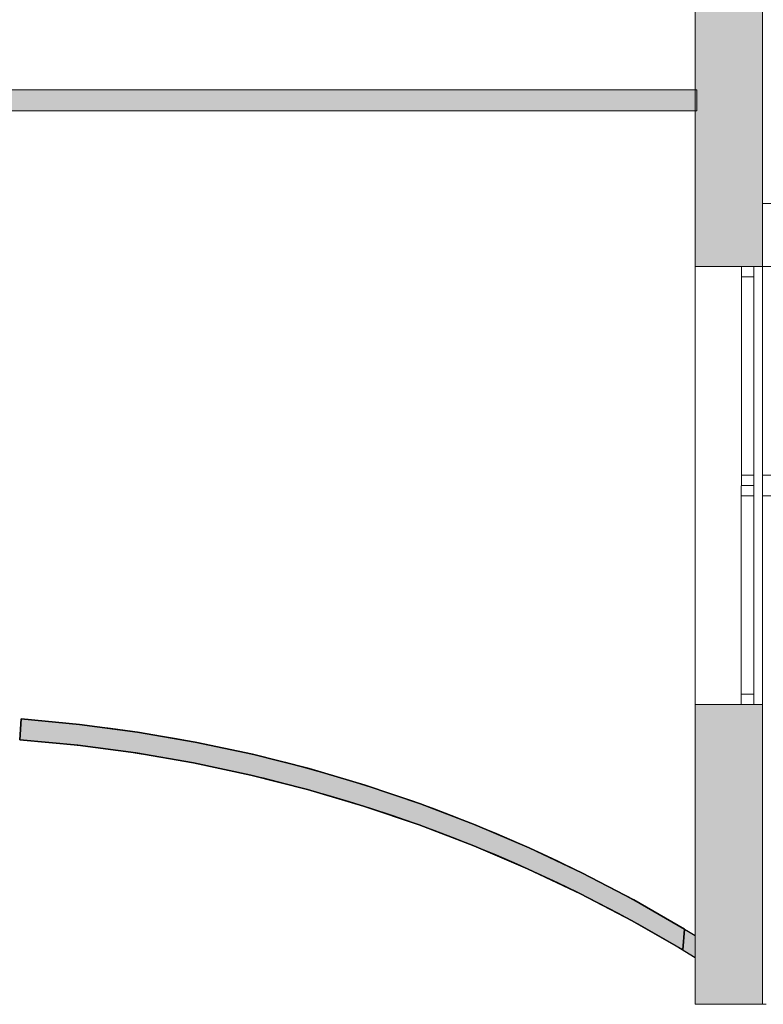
# Model space of a CAD drawing. Header units: inches. Extents: x 15 to 546804, y -66 to 267312.
# Tile 112 of 256: x 447840 to 451385, y 56729 to 61424. Entities that reach past the tile are written whole.
import ezdxf

# ---------------------------------------------------------------- set-up
doc = ezdxf.new("R2010")
doc.units = ezdxf.units.IN
doc.header["$MEASUREMENT"] = 0

msp = doc.modelspace()

# ---------------------------------------------------------------- hatches: boundary and pattern name
at = {"lineweight": 20}
h = msp.add_hatch(color=7, dxfattribs=at)
h.dxf.hatch_style = 1
h.paths.add_polyline_path([(445186.5, 66866.8), (445086.5, 66866.8), (445086.5, 66766.8), (445186.5, 66766.8)])
h.paths.add_polyline_path([(445186.5, 66766.8), (445086.5, 66766.8), (445086.5, 65183.6), (445186.5, 65183.6)])
h.paths.add_polyline_path([(445186.5, 64254.6), (445086.5, 64254.6), (445086.5, 63824.9), (445186.5, 63824.9)])
h.paths.add_polyline_path([(451060.6, 64089.9), (445186.5, 64089.9), (445186.5, 63989.9), (451060.6, 63989.9)])
h.paths.add_polyline_path([(445186.5, 62895.9), (444886.5, 62895.9), (444886.5, 62795.9), (445186.5, 62795.9)])
h.paths.add_polyline_path([(444886.5, 62895.9), (444786.5, 62895.9), (444786.5, 61854.7, -0.124092), (444886.5, 61821.7)])
h.paths.add_polyline_path([(451060.6, 61089.9), (444886.5, 61089.9), (444886.5, 60989.9), (451060.6, 60989.9)])
h.paths.add_polyline_path([(444886.5, 61457.9, -0.124092), (444786.5, 61424.9), (444786.5, 59165.1), (444886.5, 59165.1)])
h = msp.add_hatch(color=7, dxfattribs=at)
h.dxf.hatch_style = 1
h.paths.add_polyline_path([(451060.6, 60247.8), (451380.6, 60247.8), (451380.6, 62677.8), (451060.6, 62677.8)])
h = msp.add_hatch(color=7, dxfattribs=at)
h.dxf.hatch_style = 1
h.paths.add_polyline_path([(451060.6, 56728.8), (451380.6, 56728.8), (451380.6, 58158), (451060.6, 58158)])
h = msp.add_hatch(color=7)
h.dxf.hatch_style = 1
h.paths.add_polyline_path([(450012, 57585), (449751.5, 57684.6), (449487.4, 57774), (449220, 57853.1), (448949.7, 57921.7), (448676.9, 57979.7), (448402.1, 58027.1), (448125.7, 58063.7), (447977.8, 58077.5), (447840.4, 57989.9, -0.11729), (451001.7, 56987.9), (451009.2, 57087.7), (450767.4, 57226.5), (450520.3, 57355.7), (450268.4, 57475.3)])
h.paths.add_polyline_path([(447977.8, 58077.5), (447848, 58089.6), (447840.4, 57989.9)])
h.paths.add_polyline_path([(451060.6, 57056.6, 0.002094), (451009.2, 57087.7), (451001.7, 56987.9, -0.002404), (451060.6, 56952.2)])

# ---------------------------------------------------------------- linework, layer by layer
at = {"color": 7, "lineweight": 20}
for p, q in [((451060.6, 76637.8), (451060.6, 56728.8)), ((451380.6, 76637.8), (451380.6, 60247.8)), ((451380.6, 76637.8, 300), (451380.6, 60247.8, 300)), ((451060.6, 62677.8), (451060.6, 60247.8)), ((451380.6, 60247.8), (451380.6, 62677.8)), ((444886.5, 61089.9, 7000), (451068.4, 61089.9, 7000)), ((444886.5, 61089.9, 9700), (451068.4, 61089.9, 9700)), ((451068.4, 61089.9, 7000), (451068.4, 60989.9, 7000)), ((451068.4, 61089.9, 9700), (451068.4, 60989.9, 9700)), ((451068.4, 61089.9, 7000), (451068.4, 61089.9, 9700)), ((451068.4, 60989.9, 7000), (444886.5, 60989.9, 7000)), ((451068.4, 60989.9, 9700), (444886.5, 60989.9, 9700)), ((451068.4, 60989.9, 7000), (451068.4, 60989.9, 9700)), ((456178.6, 60547.8), (451380.6, 60547.8)), ((451060.6, 60247.8), (456178.6, 60247.8)), ((451060.6, 60247.8), (451380.6, 60247.8)), ((451280.3, 60247.8), (451280, 58158)), ((451340.3, 60247.8, 0), (451340, 58158, 0)), ((451380.6, 60247.8, 300), (451380.6, 60247.8)), ((451380.6, 60247.8, 0), (451380.6, 56728.8, 0)), ((451340.3, 60197.8, 0), (451280.3, 60197.8, 0)), ((451340.2, 59252.9, 0), (451280.2, 59252.9, 0)), ((451340.1, 59152.9, 0), (451340.2, 59252.9, 0)), ((451380.6, 59252.9, 0), (456178.6, 59252.9, 0)), ((451340.2, 59202.9, 0), (451280.2, 59202.9, 0)), ((451340.1, 59152.9, 0), (451280.1, 59152.9, 0)), ((451380.6, 59152.9, 0), (456178.6, 59152.9, 0)), ((451340, 58208, 0), (451280, 58208, 0)), ((451380.6, 58158), (451060.6, 58158)), ((451060.6, 58158), (451060.6, 56728.8)), ((451060.6, 58158, 0), (451380.6, 58158, 0)), ((451380.6, 56728.8), (451380.6, 58158)), ((451060.6, 56728.8), (451380.6, 56728.8)), ((451397.8, 56728.8, 0), (451060.6, 56728.8, 0))]:
    msp.add_line(p, q, dxfattribs=at)
at = {"color": 7}
for p, q in [((447848, 58089.6, -1640.5), (447840.4, 57989.9, -1640.5)), ((447848, 58089.6, 1059.5), (447840.4, 57989.9, 1059.5)), ((447848, 58089.6, -1640.5), (447848, 58089.6, 1059.5)), ((448125.7, 58063.7, -1640.5), (448125.7, 58063.7, 1059.5)), ((448402.1, 58027.1, -1640.5), (448402.1, 58027.1, 1059.5)), ((447840.4, 57989.9, -1640.5), (447840.4, 57989.9, 1059.5)), ((448118.1, 57964, -1640.5), (448118.1, 57964, 1059.5)), ((448676.9, 57979.7, -1640.5), (448676.9, 57979.7, 1059.5)), ((448394.5, 57927.4, -1640.5), (448394.5, 57927.4, 1059.5)), ((448949.7, 57921.7, -1640.5), (448949.7, 57921.7, 1059.5)), ((448669.3, 57880, -1640.5), (448669.3, 57880, 1059.5)), ((449220, 57853.1, -1640.5), (449220, 57853.1, 1059.5)), ((448942.1, 57822, -1640.5), (448942.1, 57822, 1059.5)), ((449487.4, 57774, -1640.5), (449487.4, 57774, 1059.5)), ((449212.4, 57753.4, -1640.5), (449212.4, 57753.4, 1059.5)), ((449479.8, 57674.3, -1640.5), (449479.8, 57674.3, 1059.5)), ((449751.5, 57684.6, -1640.5), (449751.5, 57684.6, 1059.5)), ((449743.9, 57584.9, -1640.5), (449743.9, 57584.9, 1059.5)), ((450012, 57585, -1640.5), (450012, 57585, 1059.5)), ((450004.4, 57485.3, -1640.5), (450004.4, 57485.3, 1059.5)), ((450268.4, 57475.3, -1640.5), (450268.4, 57475.3, 1059.5)), ((450260.8, 57375.6, -1640.5), (450260.8, 57375.6, 1059.5)), ((450520.3, 57355.7, -1640.5), (450520.3, 57355.7, 1059.5)), ((450512.7, 57256, -1640.5), (450512.7, 57256, 1059.5)), ((450767.4, 57226.5, -1640.5), (450767.4, 57226.5, 1059.5)), ((450759.8, 57126.7, -1640.5), (450759.8, 57126.7, 1059.5)), ((451001.7, 56987.9, -1640.5), (451009.2, 57087.7, -1640.5)), ((451001.7, 56987.9, 1059.5), (451009.2, 57087.7, 1059.5)), ((451009.2, 57087.7, -1640.5), (451009.2, 57087.7, 1059.5)), ((451001.7, 56987.9, -1640.5), (451001.7, 56987.9, 1059.5))]:
    msp.add_line(p, q, dxfattribs=at)
at = {"color": 7, "extrusion": (0, 0, -1)}
for centre, end in [((-447322.4, 50943.3, 1640.5), 121.44483), ((-447322.4, 50943.3, -1059.5), 121.44483), ((-447314.9, 50843.6, 1640.5), 121.51582), ((-447314.9, 50843.6, -1059.5), 121.51582)]:
    msp.add_arc(centre, 7165.6, 94.20632, end, dxfattribs=at)
at = {"color": 7, "lineweight": 20, "invisible_edges": 1}
for points in [[(451380.6, 76637.8), (451380.6, 60247.8, 300), (451380.6, 60247.8)], [(451380.6, 60247.8, 300), (451380.6, 76637.8), (451380.6, 76637.8, 300)], [(451068.4, 61089.9, 9700), (444886.5, 61089.9, 7000), (444886.5, 61089.9, 9700)], [(444886.5, 61089.9, 7000), (451068.4, 61089.9, 9700), (451068.4, 61089.9, 7000)], [(444886.5, 61089.9, 9700), (451068.4, 60989.9, 9700), (451068.4, 61089.9, 9700)], [(451068.4, 60989.9, 9700), (444886.5, 61089.9, 9700), (444886.5, 60989.9, 9700)], [(451068.4, 60989.9, 7000), (444886.5, 61089.9, 7000), (451068.4, 61089.9, 7000)], [(444886.5, 61089.9, 7000), (451068.4, 60989.9, 7000), (444886.5, 60989.9, 7000)], [(451068.4, 61089.9, 9700), (451068.4, 60989.9, 7000), (451068.4, 61089.9, 7000)], [(451068.4, 60989.9, 7000), (451068.4, 61089.9, 9700), (451068.4, 60989.9, 9700)], [(451068.4, 60989.9, 7000), (444886.5, 60989.9, 9700), (444886.5, 60989.9, 7000)], [(444886.5, 60989.9, 9700), (451068.4, 60989.9, 7000), (451068.4, 60989.9, 9700)]]:
    msp.add_3dface(points, dxfattribs=at)
at = {"color": 7}
for points, invisible_edges in [([(448125.7, 58063.7, -1640.5), (447840.4, 57989.9, -1640.5), (447848, 58089.6, -1640.5)], 1), ([(447840.4, 57989.9, 1059.5), (448125.7, 58063.7, 1059.5), (447848, 58089.6, 1059.5)], 1), ([(447848, 58089.6, 1059.5), (447840.4, 57989.9, -1640.5), (447840.4, 57989.9, 1059.5)], 1), ([(447840.4, 57989.9, -1640.5), (447848, 58089.6, 1059.5), (447848, 58089.6, -1640.5)], 1), ([(447848, 58089.6, 1059.5), (448125.7, 58063.7, -1640.5), (447848, 58089.6, -1640.5)], 1), ([(448125.7, 58063.7, -1640.5), (447848, 58089.6, 1059.5), (448125.7, 58063.7, 1059.5)], 1), ([(447840.4, 57989.9, -1640.5), (448125.7, 58063.7, -1640.5), (448118.1, 57964, -1640.5)], 3), ([(448125.7, 58063.7, 1059.5), (447840.4, 57989.9, 1059.5), (448118.1, 57964, 1059.5)], 13), ([(448118.1, 57964, -1640.5), (448125.7, 58063.7, -1640.5), (448402.1, 58027.1, -1640.5)], 13), ([(448125.7, 58063.7, 1059.5), (448118.1, 57964, 1059.5), (448402.1, 58027.1, 1059.5)], 3), ([(448125.7, 58063.7, 1059.5), (448402.1, 58027.1, -1640.5), (448125.7, 58063.7, -1640.5)], 1), ([(448402.1, 58027.1, -1640.5), (448125.7, 58063.7, 1059.5), (448402.1, 58027.1, 1059.5)], 1), ([(448118.1, 57964, -1640.5), (448402.1, 58027.1, -1640.5), (448394.5, 57927.4, -1640.5)], 3), ([(448402.1, 58027.1, 1059.5), (448118.1, 57964, 1059.5), (448394.5, 57927.4, 1059.5)], 13), ([(448394.5, 57927.4, -1640.5), (448402.1, 58027.1, -1640.5), (448676.9, 57979.7, -1640.5)], 13), ([(448402.1, 58027.1, 1059.5), (448394.5, 57927.4, 1059.5), (448676.9, 57979.7, 1059.5)], 3), ([(448402.1, 58027.1, 1059.5), (448676.9, 57979.7, -1640.5), (448402.1, 58027.1, -1640.5)], 1), ([(448676.9, 57979.7, -1640.5), (448402.1, 58027.1, 1059.5), (448676.9, 57979.7, 1059.5)], 1), ([(448118.1, 57964, 1059.5), (447840.4, 57989.9, -1640.5), (448118.1, 57964, -1640.5)], 1), ([(447840.4, 57989.9, -1640.5), (448118.1, 57964, 1059.5), (447840.4, 57989.9, 1059.5)], 1), ([(448394.5, 57927.4, 1059.5), (448118.1, 57964, -1640.5), (448394.5, 57927.4, -1640.5)], 1), ([(448118.1, 57964, -1640.5), (448394.5, 57927.4, 1059.5), (448118.1, 57964, 1059.5)], 1), ([(448394.5, 57927.4, -1640.5), (448676.9, 57979.7, -1640.5), (448669.3, 57880, -1640.5)], 3), ([(448676.9, 57979.7, 1059.5), (448394.5, 57927.4, 1059.5), (448669.3, 57880, 1059.5)], 13), ([(448669.3, 57880, -1640.5), (448676.9, 57979.7, -1640.5), (448949.7, 57921.7, -1640.5)], 13), ([(448676.9, 57979.7, 1059.5), (448669.3, 57880, 1059.5), (448949.7, 57921.7, 1059.5)], 3), ([(448676.9, 57979.7, 1059.5), (448949.7, 57921.7, -1640.5), (448676.9, 57979.7, -1640.5)], 1), ([(448949.7, 57921.7, -1640.5), (448676.9, 57979.7, 1059.5), (448949.7, 57921.7, 1059.5)], 1), ([(448669.3, 57880, 1059.5), (448394.5, 57927.4, -1640.5), (448669.3, 57880, -1640.5)], 1), ([(448394.5, 57927.4, -1640.5), (448669.3, 57880, 1059.5), (448394.5, 57927.4, 1059.5)], 1), ([(448669.3, 57880, -1640.5), (448949.7, 57921.7, -1640.5), (448942.1, 57822, -1640.5)], 3), ([(448949.7, 57921.7, 1059.5), (448669.3, 57880, 1059.5), (448942.1, 57822, 1059.5)], 13), ([(448942.1, 57822, -1640.5), (448949.7, 57921.7, -1640.5), (449220, 57853.1, -1640.5)], 13), ([(448949.7, 57921.7, 1059.5), (448942.1, 57822, 1059.5), (449220, 57853.1, 1059.5)], 3), ([(448949.7, 57921.7, 1059.5), (449220, 57853.1, -1640.5), (448949.7, 57921.7, -1640.5)], 1), ([(449220, 57853.1, -1640.5), (448949.7, 57921.7, 1059.5), (449220, 57853.1, 1059.5)], 1), ([(448942.1, 57822, 1059.5), (448669.3, 57880, -1640.5), (448942.1, 57822, -1640.5)], 1), ([(448669.3, 57880, -1640.5), (448942.1, 57822, 1059.5), (448669.3, 57880, 1059.5)], 1), ([(448942.1, 57822, -1640.5), (449220, 57853.1, -1640.5), (449212.4, 57753.4, -1640.5)], 3), ([(449220, 57853.1, 1059.5), (448942.1, 57822, 1059.5), (449212.4, 57753.4, 1059.5)], 13), ([(449212.4, 57753.4, -1640.5), (449220, 57853.1, -1640.5), (449487.4, 57774, -1640.5)], 13), ([(449220, 57853.1, 1059.5), (449212.4, 57753.4, 1059.5), (449487.4, 57774, 1059.5)], 3), ([(449220, 57853.1, 1059.5), (449487.4, 57774, -1640.5), (449220, 57853.1, -1640.5)], 1), ([(449487.4, 57774, -1640.5), (449220, 57853.1, 1059.5), (449487.4, 57774, 1059.5)], 1), ([(449212.4, 57753.4, 1059.5), (448942.1, 57822, -1640.5), (449212.4, 57753.4, -1640.5)], 1), ([(448942.1, 57822, -1640.5), (449212.4, 57753.4, 1059.5), (448942.1, 57822, 1059.5)], 1), ([(449212.4, 57753.4, -1640.5), (449487.4, 57774, -1640.5), (449479.8, 57674.3, -1640.5)], 3), ([(449487.4, 57774, 1059.5), (449212.4, 57753.4, 1059.5), (449479.8, 57674.3, 1059.5)], 13), ([(449479.8, 57674.3, -1640.5), (449487.4, 57774, -1640.5), (449751.5, 57684.6, -1640.5)], 13), ([(449487.4, 57774, 1059.5), (449479.8, 57674.3, 1059.5), (449751.5, 57684.6, 1059.5)], 3), ([(449487.4, 57774, 1059.5), (449751.5, 57684.6, -1640.5), (449487.4, 57774, -1640.5)], 1), ([(449751.5, 57684.6, -1640.5), (449487.4, 57774, 1059.5), (449751.5, 57684.6, 1059.5)], 1), ([(449479.8, 57674.3, 1059.5), (449212.4, 57753.4, -1640.5), (449479.8, 57674.3, -1640.5)], 1), ([(449212.4, 57753.4, -1640.5), (449479.8, 57674.3, 1059.5), (449212.4, 57753.4, 1059.5)], 1), ([(449479.8, 57674.3, -1640.5), (449751.5, 57684.6, -1640.5), (449743.9, 57584.9, -1640.5)], 3), ([(449751.5, 57684.6, 1059.5), (449479.8, 57674.3, 1059.5), (449743.9, 57584.9, 1059.5)], 13), ([(449743.9, 57584.9, 1059.5), (449479.8, 57674.3, -1640.5), (449743.9, 57584.9, -1640.5)], 1), ([(449479.8, 57674.3, -1640.5), (449743.9, 57584.9, 1059.5), (449479.8, 57674.3, 1059.5)], 1), ([(449743.9, 57584.9, -1640.5), (449751.5, 57684.6, -1640.5), (450012, 57585, -1640.5)], 13), ([(449751.5, 57684.6, 1059.5), (449743.9, 57584.9, 1059.5), (450012, 57585, 1059.5)], 3), ([(449751.5, 57684.6, 1059.5), (450012, 57585, -1640.5), (449751.5, 57684.6, -1640.5)], 1), ([(450012, 57585, -1640.5), (449751.5, 57684.6, 1059.5), (450012, 57585, 1059.5)], 1), ([(449743.9, 57584.9, -1640.5), (450012, 57585, -1640.5), (450004.4, 57485.3, -1640.5)], 3), ([(450012, 57585, 1059.5), (449743.9, 57584.9, 1059.5), (450004.4, 57485.3, 1059.5)], 13), ([(450004.4, 57485.3, 1059.5), (449743.9, 57584.9, -1640.5), (450004.4, 57485.3, -1640.5)], 1), ([(449743.9, 57584.9, -1640.5), (450004.4, 57485.3, 1059.5), (449743.9, 57584.9, 1059.5)], 1), ([(450004.4, 57485.3, -1640.5), (450012, 57585, -1640.5), (450268.4, 57475.3, -1640.5)], 13), ([(450012, 57585, 1059.5), (450004.4, 57485.3, 1059.5), (450268.4, 57475.3, 1059.5)], 3), ([(450012, 57585, 1059.5), (450268.4, 57475.3, -1640.5), (450012, 57585, -1640.5)], 1), ([(450268.4, 57475.3, -1640.5), (450012, 57585, 1059.5), (450268.4, 57475.3, 1059.5)], 1), ([(450004.4, 57485.3, -1640.5), (450268.4, 57475.3, -1640.5), (450260.8, 57375.6, -1640.5)], 3), ([(450268.4, 57475.3, 1059.5), (450004.4, 57485.3, 1059.5), (450260.8, 57375.6, 1059.5)], 13), ([(450260.8, 57375.6, 1059.5), (450004.4, 57485.3, -1640.5), (450260.8, 57375.6, -1640.5)], 1), ([(450004.4, 57485.3, -1640.5), (450260.8, 57375.6, 1059.5), (450004.4, 57485.3, 1059.5)], 1), ([(450260.8, 57375.6, -1640.5), (450268.4, 57475.3, -1640.5), (450520.3, 57355.7, -1640.5)], 13), ([(450268.4, 57475.3, 1059.5), (450260.8, 57375.6, 1059.5), (450520.3, 57355.7, 1059.5)], 3), ([(450268.4, 57475.3, 1059.5), (450520.3, 57355.7, -1640.5), (450268.4, 57475.3, -1640.5)], 1), ([(450520.3, 57355.7, -1640.5), (450268.4, 57475.3, 1059.5), (450520.3, 57355.7, 1059.5)], 1), ([(450260.8, 57375.6, -1640.5), (450520.3, 57355.7, -1640.5), (450512.7, 57256, -1640.5)], 3), ([(450520.3, 57355.7, 1059.5), (450260.8, 57375.6, 1059.5), (450512.7, 57256, 1059.5)], 13), ([(450512.7, 57256, 1059.5), (450260.8, 57375.6, -1640.5), (450512.7, 57256, -1640.5)], 1), ([(450260.8, 57375.6, -1640.5), (450512.7, 57256, 1059.5), (450260.8, 57375.6, 1059.5)], 1), ([(450512.7, 57256, -1640.5), (450520.3, 57355.7, -1640.5), (450767.4, 57226.5, -1640.5)], 13), ([(450520.3, 57355.7, 1059.5), (450512.7, 57256, 1059.5), (450767.4, 57226.5, 1059.5)], 3), ([(450520.3, 57355.7, 1059.5), (450767.4, 57226.5, -1640.5), (450520.3, 57355.7, -1640.5)], 1), ([(450767.4, 57226.5, -1640.5), (450520.3, 57355.7, 1059.5), (450767.4, 57226.5, 1059.5)], 1), ([(450512.7, 57256, -1640.5), (450767.4, 57226.5, -1640.5), (450759.8, 57126.7, -1640.5)], 3), ([(450767.4, 57226.5, 1059.5), (450512.7, 57256, 1059.5), (450759.8, 57126.7, 1059.5)], 13), ([(450759.8, 57126.7, 1059.5), (450512.7, 57256, -1640.5), (450759.8, 57126.7, -1640.5)], 1), ([(450512.7, 57256, -1640.5), (450759.8, 57126.7, 1059.5), (450512.7, 57256, 1059.5)], 1), ([(450759.8, 57126.7, -1640.5), (450767.4, 57226.5, -1640.5), (451009.2, 57087.7, -1640.5)], 13), ([(450767.4, 57226.5, 1059.5), (450759.8, 57126.7, 1059.5), (451009.2, 57087.7, 1059.5)], 3), ([(450767.4, 57226.5, 1059.5), (451009.2, 57087.7, -1640.5), (450767.4, 57226.5, -1640.5)], 1), ([(451009.2, 57087.7, -1640.5), (450767.4, 57226.5, 1059.5), (451009.2, 57087.7, 1059.5)], 1), ([(450759.8, 57126.7, -1640.5), (451009.2, 57087.7, -1640.5), (451001.7, 56987.9, -1640.5)], 1), ([(451009.2, 57087.7, 1059.5), (450759.8, 57126.7, 1059.5), (451001.7, 56987.9, 1059.5)], 1), ([(451001.7, 56987.9, 1059.5), (450759.8, 57126.7, -1640.5), (451001.7, 56987.9, -1640.5)], 1), ([(450759.8, 57126.7, -1640.5), (451001.7, 56987.9, 1059.5), (450759.8, 57126.7, 1059.5)], 1), ([(451009.2, 57087.7, -1640.5), (451001.7, 56987.9, 1059.5), (451001.7, 56987.9, -1640.5)], 1), ([(451001.7, 56987.9, 1059.5), (451009.2, 57087.7, -1640.5), (451009.2, 57087.7, 1059.5)], 1)]:
    msp.add_3dface(points, dxfattribs=dict(at, invisible_edges=invisible_edges))

doc.saveas('drawing.dxf')
